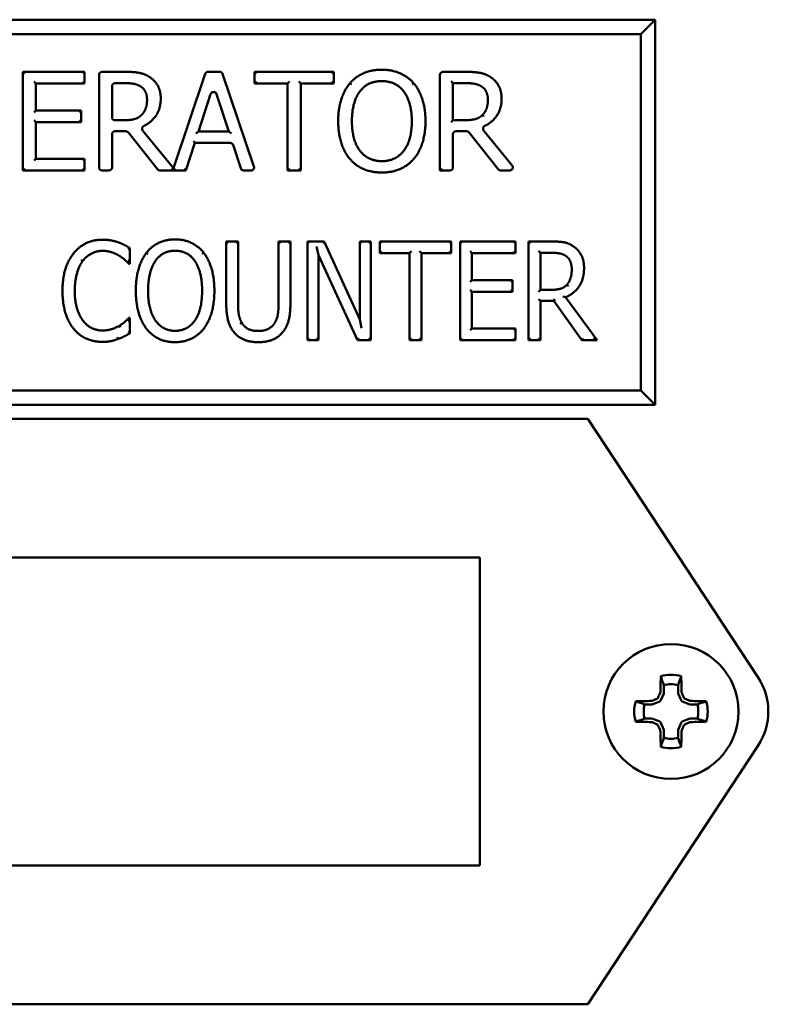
# Model space of a CAD drawing. Header units: inches. Extents: x 0 to 102, y 2 to 64.
# Tile 7 of 13: x 57.43 to 58.65, y 44.41 to 46.01. Entities that reach past the tile are written whole.
import ezdxf

# ---------------------------------------------------------------- set-up
doc = ezdxf.new("R2010")
doc.units = ezdxf.units.IN
doc.header["$LTSCALE"] = 3
doc.header["$MEASUREMENT"] = 0
doc.layers.add('Visible (ANSI)', color=7, linetype='Continuous', lineweight=50)

msp = doc.modelspace()

# ---------------------------------------------------------------- linework, layer by layer
at = {"layer": 'Visible (ANSI)'}
for p, q in [((58.464, 46.0077), (56.7765, 46.0077)), ((58.4406, 45.9843), (58.464, 46.0077)), ((58.464, 45.3827), (58.464, 46.0077)), ((56.7999, 45.9843), (58.4406, 45.9843)), ((58.4406, 45.9843), (58.4406, 45.4062)), ((57.4417, 45.9202), (57.4387, 45.9232)), ((57.4387, 45.7632), (57.4387, 45.9232)), ((57.4387, 45.9232), (57.5388, 45.9232)), ((57.5358, 45.9202), (57.5388, 45.9232)), ((57.5388, 45.9232), (57.5388, 45.9043)), ((57.5622, 45.7682), (57.5622, 45.9182)), ((57.5672, 45.9232), (57.6034, 45.9232)), ((57.6828, 45.7671), (57.7342, 45.9198)), ((57.739, 45.9232), (57.758, 45.9232)), ((57.7627, 45.9198), (57.8133, 45.7698)), ((57.8174, 45.9202), (57.8144, 45.9232)), ((57.8144, 45.9043), (57.8144, 45.9232)), ((57.8144, 45.9232), (57.943, 45.9232)), ((57.94, 45.9202), (57.943, 45.9232)), ((57.943, 45.9232), (57.943, 45.9043)), ((58.1149, 45.7632), (58.1149, 45.9182)), ((58.1199, 45.9232), (58.1561, 45.9232)), ((57.457, 45.9073), (57.46, 45.9043)), ((57.46, 45.9043), (57.46, 45.8604)), ((57.5388, 45.9043), (57.46, 45.9043)), ((57.5358, 45.9073), (57.5388, 45.9043)), ((57.5834, 45.8998), (57.5834, 45.8496)), ((57.6046, 45.9048), (57.5884, 45.9048)), ((57.8174, 45.9073), (57.8144, 45.9043)), ((57.868, 45.9043), (57.8144, 45.9043)), ((57.871, 45.9073), (57.868, 45.9043)), ((57.868, 45.7632), (57.868, 45.9043)), ((57.8863, 45.9073), (57.8893, 45.9043)), ((57.943, 45.9043), (57.8893, 45.9043)), ((57.8893, 45.9043), (57.8893, 45.7632)), ((57.94, 45.9073), (57.943, 45.9043)), ((58.1332, 45.9078), (58.1362, 45.9048)), ((58.1573, 45.9048), (58.1362, 45.9048)), ((58.1362, 45.9048), (58.1362, 45.8446)), ((57.7432, 45.8869), (57.7233, 45.8261)), ((57.7727, 45.8261), (57.7527, 45.8869)), ((57.457, 45.8574), (57.46, 45.8604)), ((57.46, 45.8604), (57.5335, 45.8604)), ((57.5305, 45.8574), (57.5335, 45.8604)), ((57.5335, 45.8604), (57.5335, 45.8415)), ((57.457, 45.8445), (57.46, 45.8415)), ((57.5305, 45.8445), (57.5335, 45.8415)), ((57.5884, 45.8446), (57.6021, 45.8446)), ((58.1332, 45.8416), (58.1362, 45.8446)), ((58.1362, 45.8446), (58.1548, 45.8446)), ((57.5335, 45.8415), (57.46, 45.8415)), ((57.46, 45.8415), (57.46, 45.7821)), ((57.5834, 45.8218), (57.5834, 45.7682)), ((57.6054, 45.8268), (57.5884, 45.8268)), ((57.6569, 45.7651), (57.6093, 45.825)), ((57.6333, 45.8277), (57.6828, 45.7671)), ((57.7192, 45.8231), (57.7233, 45.8261)), ((57.7233, 45.8261), (57.7727, 45.8261)), ((57.7769, 45.8231), (57.7727, 45.8261)), ((58.1362, 45.8218), (58.1362, 45.7682)), ((58.1581, 45.8268), (58.1412, 45.8268)), ((58.2096, 45.7651), (58.162, 45.825)), ((58.186, 45.8277), (58.2321, 45.7713)), ((57.7175, 45.8079), (57.703, 45.7632)), ((57.7153, 45.8109), (57.7175, 45.8079)), ((57.7749, 45.8079), (57.7175, 45.8079)), ((57.792, 45.7666), (57.7797, 45.8045)), ((57.457, 45.7791), (57.46, 45.7821)), ((57.46, 45.7821), (57.5388, 45.7821)), ((57.5358, 45.7791), (57.5388, 45.7821)), ((57.5388, 45.7821), (57.5388, 45.7632)), ((57.4417, 45.7662), (57.4387, 45.7632)), ((57.5358, 45.7662), (57.5388, 45.7632)), ((57.6797, 45.7662), (57.6833, 45.7645)), ((57.6828, 45.7671), (57.6833, 45.7645)), ((57.6856, 45.7662), (57.6833, 45.7645)), ((57.7008, 45.7662), (57.703, 45.7632)), ((57.871, 45.7662), (57.868, 45.7632)), ((57.8863, 45.7662), (57.8893, 45.7632)), ((58.1179, 45.7662), (58.1149, 45.7632)), ((57.5388, 45.7632), (57.4387, 45.7632)), ((57.5784, 45.7632), (57.5672, 45.7632)), ((57.703, 45.7632), (57.6608, 45.7632)), ((57.8086, 45.7632), (57.7967, 45.7632)), ((57.8893, 45.7632), (57.868, 45.7632)), ((58.1312, 45.7632), (58.1149, 45.7632)), ((58.2282, 45.7632), (58.2135, 45.7632)), ((57.6123, 45.6373), (57.6123, 45.6116)), ((57.7715, 45.645), (57.7685, 45.648)), ((57.7685, 45.5481), (57.7685, 45.648)), ((57.7685, 45.648), (57.7876, 45.648)), ((57.7846, 45.645), (57.7876, 45.648)), ((57.7876, 45.648), (57.7876, 45.5481)), ((57.8564, 45.645), (57.8534, 45.648)), ((57.8534, 45.5476), (57.8534, 45.648)), ((57.8534, 45.648), (57.8726, 45.648)), ((57.8696, 45.645), (57.8726, 45.648)), ((57.8726, 45.648), (57.8726, 45.5481)), ((57.9031, 45.645), (57.9001, 45.648)), ((57.9001, 45.488), (57.9001, 45.648)), ((57.9001, 45.648), (57.9272, 45.648)), ((57.9149, 45.6396), (57.9179, 45.6259)), ((57.9252, 45.645), (57.9272, 45.648)), ((57.9272, 45.648), (57.985, 45.5213)), ((57.988, 45.645), (57.985, 45.648)), ((57.985, 45.5213), (57.985, 45.648)), ((57.985, 45.648), (58.0029, 45.648)), ((57.9999, 45.645), (58.0029, 45.648)), ((58.0029, 45.648), (58.0029, 45.488)), ((58.0204, 45.645), (58.0174, 45.648)), ((58.0174, 45.629), (58.0174, 45.648)), ((58.0174, 45.648), (58.1333, 45.648)), ((58.1303, 45.645), (58.1333, 45.648)), ((58.1333, 45.648), (58.1333, 45.629)), ((58.1507, 45.645), (58.1477, 45.648)), ((58.1477, 45.488), (58.1477, 45.648)), ((58.1477, 45.648), (58.2377, 45.648)), ((58.2347, 45.645), (58.2377, 45.648)), ((58.2377, 45.648), (58.2377, 45.629)), ((58.2617, 45.645), (58.2587, 45.648)), ((58.2587, 45.488), (58.2587, 45.648)), ((58.2587, 45.648), (58.2958, 45.648)), ((57.9179, 45.6259), (57.9179, 45.488)), ((57.9814, 45.488), (57.9179, 45.6259)), ((58.0204, 45.632), (58.0174, 45.629)), ((58.0658, 45.629), (58.0174, 45.629)), ((58.0688, 45.632), (58.0658, 45.629)), ((58.0658, 45.488), (58.0658, 45.629)), ((58.082, 45.632), (58.085, 45.629)), ((58.1333, 45.629), (58.085, 45.629)), ((58.085, 45.629), (58.085, 45.488)), ((58.1303, 45.632), (58.1333, 45.629)), ((58.1639, 45.632), (58.1669, 45.629)), ((58.2377, 45.629), (58.1669, 45.629)), ((58.1669, 45.629), (58.1669, 45.5852)), ((58.2347, 45.632), (58.2377, 45.629)), ((58.2749, 45.6325), (58.2779, 45.6295)), ((58.2968, 45.6295), (58.2779, 45.6295)), ((58.2779, 45.6295), (58.2779, 45.5694)), ((57.5333, 45.618), (57.5357, 45.6162)), ((57.6123, 45.6116), (57.6108, 45.6116)), ((57.6113, 45.6127), (57.6123, 45.6116)), ((58.1639, 45.5822), (58.1669, 45.5852)), ((58.1669, 45.5852), (58.2329, 45.5852)), ((58.2299, 45.5822), (58.2329, 45.5852)), ((58.2329, 45.5852), (58.2329, 45.5663)), ((58.1639, 45.5693), (58.1669, 45.5663)), ((58.2329, 45.5663), (58.1669, 45.5663)), ((58.1669, 45.5663), (58.1669, 45.5069)), ((58.2299, 45.5693), (58.2329, 45.5663)), ((58.2749, 45.5664), (58.2779, 45.5694)), ((58.2779, 45.5694), (58.2947, 45.5694)), ((58.3142, 45.5589), (58.3189, 45.5576)), ((58.3189, 45.5576), (58.3701, 45.488)), ((58.2749, 45.5546), (58.2779, 45.5516)), ((58.2997, 45.5516), (58.2779, 45.5516)), ((58.2779, 45.5516), (58.2779, 45.488)), ((58.3012, 45.5546), (58.2997, 45.5516)), ((58.3453, 45.488), (58.2997, 45.5516)), ((57.5972, 45.5089), (57.5956, 45.5114)), ((57.6109, 45.5243), (57.6123, 45.5243)), ((57.6114, 45.5233), (57.6123, 45.5243)), ((57.6123, 45.5243), (57.6123, 45.4988)), ((57.988, 45.5075), (57.985, 45.5213)), ((58.1639, 45.5039), (58.1669, 45.5069)), ((58.1669, 45.5069), (58.2377, 45.5069)), ((58.2347, 45.5039), (58.2377, 45.5069)), ((58.2377, 45.5069), (58.2377, 45.488)), ((57.5921, 45.4926), (57.5932, 45.4898)), ((57.9031, 45.491), (57.9001, 45.488)), ((57.9179, 45.488), (57.9001, 45.488)), ((57.9149, 45.491), (57.9179, 45.488)), ((57.9833, 45.491), (57.9814, 45.488)), ((58.0029, 45.488), (57.9814, 45.488)), ((57.9999, 45.491), (58.0029, 45.488)), ((58.0688, 45.491), (58.0658, 45.488)), ((58.085, 45.488), (58.0658, 45.488)), ((58.082, 45.491), (58.085, 45.488)), ((58.1507, 45.491), (58.1477, 45.488)), ((58.2377, 45.488), (58.1477, 45.488)), ((58.2347, 45.491), (58.2377, 45.488)), ((58.2617, 45.491), (58.2587, 45.488)), ((58.2779, 45.488), (58.2587, 45.488)), ((58.2749, 45.491), (58.2779, 45.488)), ((58.3468, 45.491), (58.3453, 45.488)), ((58.3701, 45.488), (58.3453, 45.488)), ((58.3641, 45.491), (58.3701, 45.488)), ((58.4406, 45.4062), (56.7999, 45.4062)), ((58.4406, 45.4062), (58.464, 45.3827)), ((56.7765, 45.3827), (58.464, 45.3827)), ((58.3547, 45.3604), (56.8797, 45.3604)), ((58.631, 44.9403), (58.3547, 45.3604)), ((57.0547, 45.1354), (58.1797, 45.1354)), ((58.1797, 45.1354), (58.1797, 44.6354)), ((58.4781, 44.9281), (58.4781, 44.9161)), ((58.5012, 44.9161), (58.5012, 44.9281)), ((58.4779, 44.9148), (58.4733, 44.9037)), ((58.5061, 44.9037), (58.5015, 44.9148)), ((58.4589, 44.8969), (58.4469, 44.8969)), ((58.4714, 44.9018), (58.4603, 44.8972)), ((58.5191, 44.8972), (58.508, 44.9018)), ((58.5324, 44.8969), (58.5205, 44.8969)), ((58.4469, 44.8738), (58.4589, 44.8738)), ((58.4603, 44.8736), (58.4714, 44.869)), ((58.508, 44.869), (58.5191, 44.8736)), ((58.5205, 44.8738), (58.5324, 44.8738)), ((58.4733, 44.8671), (58.4779, 44.8559)), ((58.4781, 44.8546), (58.4781, 44.8426)), ((58.5012, 44.8426), (58.5012, 44.8546)), ((58.5015, 44.8559), (58.5061, 44.8671)), ((58.3547, 44.4104), (58.631, 44.8304)), ((58.1797, 44.6354), (57.0547, 44.6354)), ((56.8797, 44.4104), (58.3547, 44.4104))]:
    msp.add_line(p, q, dxfattribs=at)
msp.add_circle((58.4897, 44.8854), 0.1095, dxfattribs=at)
for centre, radius, start, end in [((57.5672, 45.9182), 0.005, 90, 180), ((57.739, 45.9182), 0.005, 90, 161.3703), ((57.758, 45.9182), 0.005, 18.6297, 90), ((58.1199, 45.9182), 0.005, 90, 180), ((57.5884, 45.8998), 0.005, 90, 180), ((57.748, 45.8854), 0.005, 18.1979, 161.8911), ((57.5884, 45.8496), 0.005, 180, 270), ((57.5884, 45.8218), 0.005, 90, 180), ((57.6054, 45.8218), 0.005, 38.46, 90), ((58.1412, 45.8218), 0.005, 90, 180), ((58.1581, 45.8218), 0.005, 38.46, 90), ((57.7749, 45.8029), 0.005, 17.9854, 90), ((57.5672, 45.7682), 0.005, 180, 270), ((57.5784, 45.7682), 0.005, 270, 0), ((57.6608, 45.7682), 0.005, 218.46, 270), ((57.7967, 45.7682), 0.005, 197.9854, 270), ((57.8086, 45.7682), 0.005, 270, 18.6297), ((58.1312, 45.7682), 0.005, 270, 0), ((58.2135, 45.7682), 0.005, 218.46, 270), ((58.2282, 45.7682), 0.005, 270, 39.2662), ((58.4897, 44.8854), 0.0596, 73.8745, 106.1255), ((58.5475, 44.8854), 0.1, 326.6593, 33.3407), ((58.4897, 44.8854), 0.0443, 74.8789, 105.1211), ((58.47, 44.905), 0.00349, 292.4926, 337.5074), ((58.5093, 44.905), 0.00349, 202.4926, 247.5074), ((58.4897, 44.8854), 0.0596, 163.8745, 196.1255), ((58.4897, 44.8854), 0.0443, 164.8789, 195.1211), ((58.4897, 44.8854), 0.0443, 344.8789, 15.1211), ((58.4897, 44.8854), 0.0596, 343.8745, 16.1255), ((58.47, 44.8657), 0.00349, 22.4926, 67.5074), ((58.5093, 44.8657), 0.00349, 112.4926, 157.5074), ((58.4897, 44.8854), 0.0443, 254.8789, 285.1211), ((58.4897, 44.8854), 0.0596, 253.8745, 286.1255)]:
    msp.add_arc(centre, radius, start, end, dxfattribs=at)
for centre, major_axis, ratio, start_param, end_param in [((58.4871, 44.8854), (0, -0.1699), 0.087156, 4.368543, 4.523609), ((58.4923, 44.8854), (0, 0.1699), 0.087156, 4.901169, 5.056235), ((58.4897, 44.888), (-0.1699, 0), 0.087156, 4.901169, 5.056235), ((58.4578, 44.906), (0.00281, 0.00209), 0.981266, 4.080832, 4.472754), ((58.4847, 44.8975), (-0.1565, -0.0648), 0.087156, 4.789181, 4.839945), ((58.4657, 44.9093), (0.00246, 0.00246), 0.979908, 4.319099, 5.105679), ((58.4775, 44.8904), (-0.0648, -0.1565), 0.087156, 4.584833, 4.635597), ((58.4691, 44.9172), (0.00209, 0.00281), 0.981266, 4.952024, 5.343946), ((58.4746, 44.9161), (0.00345, -0.00069), 0.996045, 6.087593, 6.478778), ((58.5048, 44.9161), (0.00345, 0.00069), 0.996045, 2.946, 3.337185), ((58.5103, 44.9172), (0.00209, -0.00281), 0.981266, 4.080832, 4.472754), ((58.5019, 44.8904), (-0.0648, 0.1565), 0.087156, 4.789181, 4.839945), ((58.5136, 44.9093), (0.00246, -0.00246), 0.979908, 4.319099, 5.105679), ((58.4947, 44.8975), (-0.1565, 0.0648), 0.087156, 4.584833, 4.635597), ((58.5216, 44.906), (-0.00281, 0.00209), 0.981266, 1.810431, 2.202354), ((58.4897, 44.888), (-0.1699, 0), 0.087156, 4.368543, 4.523609), ((58.4589, 44.9004), (-0.00069, 0.00345), 0.996045, 2.946, 3.337185), ((58.5205, 44.9004), (0.00069, 0.00345), 0.996045, 2.946, 3.337185), ((58.4589, 44.8703), (0.00069, 0.00345), 0.996045, 6.087593, 6.478778), ((58.5205, 44.8703), (-0.00069, 0.00345), 0.996045, 6.087593, 6.478778), ((58.4897, 44.8828), (0.1699, 0), 0.087156, 4.368543, 4.523609), ((58.4578, 44.8648), (-0.00281, 0.00209), 0.981266, 4.952024, 5.343946), ((58.4847, 44.8732), (0.1565, -0.0648), 0.087156, 4.584833, 4.635597), ((58.4657, 44.8614), (-0.00246, 0.00246), 0.979908, 4.319099, 5.105679), ((58.4775, 44.8803), (0.0648, -0.1565), 0.087156, 4.789181, 4.839945), ((58.4691, 44.8535), (0.00209, -0.00281), 0.981266, 0.939239, 1.331162), ((58.4746, 44.8546), (0.00345, 0.00069), 0.996045, 6.087593, 6.478778), ((58.5048, 44.8546), (0.00345, -0.00069), 0.996045, 2.946, 3.337185), ((58.5103, 44.8535), (0.00209, 0.00281), 0.981266, 1.810431, 2.202354), ((58.5019, 44.8803), (0.0648, 0.1565), 0.087156, 4.584833, 4.635597), ((58.5136, 44.8614), (-0.00246, -0.00246), 0.979908, 4.319099, 5.105679), ((58.4947, 44.8732), (0.1565, 0.0648), 0.087156, 4.789181, 4.839945), ((58.5216, 44.8648), (0.00281, 0.00209), 0.981266, 0.939239, 1.331162), ((58.4897, 44.8828), (0.1699, 0), 0.087156, 4.901169, 5.056235), ((58.4871, 44.8854), (0, -0.1699), 0.087156, 4.901169, 5.056235), ((58.4923, 44.8854), (0, 0.1699), 0.087156, 4.368543, 4.523609)]:
    msp.add_ellipse(centre, major_axis=major_axis, ratio=ratio, start_param=start_param, end_param=end_param, dxfattribs=at)
for points, degree in [([(57.9693, 45.9049), (57.9786, 45.9155), (58.0047, 45.9266), (58.0208, 45.9266)], 2), ([(58.0208, 45.9266), (58.0371, 45.9266), (58.0633, 45.9151), (58.0724, 45.9049)], 2), ([(57.6034, 45.9232), (57.6171, 45.9232), (57.6357, 45.9202), (57.6441, 45.9148)], 2), ([(57.6441, 45.9148), (57.6525, 45.9093), (57.6623, 45.8923), (57.6623, 45.8797)], 2), ([(58.1561, 45.9232), (58.1699, 45.9232), (58.1884, 45.9202), (58.1968, 45.9148)], 2), ([(58.1968, 45.9148), (58.2053, 45.9093), (58.215, 45.8923), (58.215, 45.8797)], 2), ([(57.9501, 45.8432), (57.9501, 45.8633), (57.9601, 45.8939), (57.9693, 45.9049)], 2), ([(58.0209, 45.9081), (58.0094, 45.9081), (57.992, 45.9001), (57.9854, 45.8915)], 2), ([(58.0563, 45.8915), (58.0499, 45.8998), (58.032, 45.9081), (58.0209, 45.9081)], 2), ([(58.0724, 45.9049), (58.0814, 45.8943), (58.0916, 45.8632), (58.0916, 45.8432)], 2), ([(58.1827, 45.8993), (58.1782, 45.9023), (58.1661, 45.9048), (58.1573, 45.9048)], 2), ([(58.1928, 45.8781), (58.1928, 45.8851), (58.1879, 45.8958), (58.1827, 45.8993)], 2), ([(57.9854, 45.8915), (57.979, 45.8834), (57.9723, 45.8587), (57.9723, 45.8432)], 2), ([(58.0694, 45.8432), (58.0694, 45.859), (58.0625, 45.8835), (58.0563, 45.8915)], 2), ([(58.1838, 45.8529), (58.1884, 45.8573), (58.1928, 45.8698), (58.1928, 45.8781)], 2), ([(58.1548, 45.8446), (58.164, 45.8446), (58.1787, 45.8479), (58.1838, 45.8529)], 2), ([(57.9692, 45.7816), (57.96, 45.7922), (57.9501, 45.8235), (57.9501, 45.8432)], 2), ([(57.9723, 45.8432), (57.9723, 45.8117), (57.9987, 45.7782), (58.0209, 45.7782)], 2), ([(58.0209, 45.7782), (58.0431, 45.7782), (58.0694, 45.8117), (58.0694, 45.8432)], 2), ([(58.0916, 45.8432), (58.0916, 45.8237), (58.0817, 45.7922), (58.0724, 45.7816)], 2), ([(58.0208, 45.7598), (58.0046, 45.7598), (57.9786, 45.7708), (57.9692, 45.7816)], 2), ([(58.0724, 45.7816), (58.0625, 45.7704), (58.0365, 45.7598), (58.0208, 45.7598)], 2), ([(57.5211, 45.6288), (57.5296, 45.6395), (57.5532, 45.6508), (57.5679, 45.6508)], 2), ([(57.5679, 45.6508), (57.5751, 45.6508), (57.5878, 45.6485), (57.5932, 45.6467)], 2), ([(57.5932, 45.6467), (57.5978, 45.645), (57.6075, 45.6402), (57.6123, 45.6373)], 2), ([(57.6392, 45.6297), (57.6476, 45.6403), (57.6711, 45.6513), (57.6856, 45.6513)], 2), ([(57.6856, 45.6513), (57.7003, 45.6513), (57.7238, 45.6399), (57.732, 45.6297)], 2), ([(58.2958, 45.648), (58.3081, 45.648), (58.3248, 45.645), (58.3323, 45.6395)], 2), ([(58.3323, 45.6395), (58.3399, 45.6341), (58.3487, 45.6171), (58.3487, 45.6045)], 2), ([(57.503, 45.5678), (57.503, 45.5879), (57.5122, 45.6177), (57.5211, 45.6288)], 2), ([(57.5676, 45.6327), (57.5584, 45.6327), (57.5419, 45.6242), (57.5357, 45.6162)], 2), ([(57.5946, 45.625), (57.5891, 45.6284), (57.5762, 45.6327), (57.5676, 45.6327)], 2), ([(57.6108, 45.6116), (57.6083, 45.6142), (57.6003, 45.6215), (57.5946, 45.625)], 2), ([(57.6219, 45.568), (57.6219, 45.5881), (57.6309, 45.6187), (57.6392, 45.6297)], 2), ([(57.6856, 45.6329), (57.6752, 45.6329), (57.6595, 45.6249), (57.6536, 45.6163)], 2), ([(57.7176, 45.6163), (57.7119, 45.6246), (57.6957, 45.6329), (57.6856, 45.6329)], 2), ([(57.732, 45.6297), (57.7402, 45.619), (57.7493, 45.5879), (57.7493, 45.568)], 2), ([(58.3198, 45.6241), (58.3157, 45.6271), (58.3049, 45.6295), (58.2968, 45.6295)], 2), ([(58.3288, 45.6028), (58.3288, 45.6098), (58.3244, 45.6206), (58.3198, 45.6241)], 2), ([(57.5357, 45.6162), (57.5296, 45.608), (57.5229, 45.5833), (57.5229, 45.5678)], 2), ([(57.6536, 45.6163), (57.6479, 45.6081), (57.6418, 45.5835), (57.6418, 45.568)], 2), ([(57.7294, 45.568), (57.7294, 45.5838), (57.7232, 45.6083), (57.7176, 45.6163)], 2), ([(58.3487, 45.6045), (58.3487, 45.587), (58.3327, 45.5633), (58.3189, 45.5576)], 2), ([(58.3207, 45.5777), (58.3248, 45.5821), (58.3288, 45.5945), (58.3288, 45.6028)], 2), ([(58.2947, 45.5694), (58.3029, 45.5694), (58.3161, 45.5726), (58.3207, 45.5777)], 2), ([(57.5212, 45.5061), (57.5125, 45.5165), (57.503, 45.5476), (57.503, 45.5678)], 2), ([(57.5229, 45.5678), (57.5229, 45.5514), (57.53, 45.5276), (57.5362, 45.5195)], 2), ([(57.6392, 45.5064), (57.6309, 45.517), (57.6219, 45.5482), (57.6219, 45.568)], 2), ([(57.6418, 45.568), (57.6418, 45.5364), (57.6656, 45.503), (57.6856, 45.503)], 2), ([(57.6856, 45.503), (57.7057, 45.503), (57.7294, 45.5364), (57.7294, 45.568)], 2), ([(57.7493, 45.568), (57.7493, 45.5485), (57.7403, 45.517), (57.732, 45.5064)], 2), ([(57.7822, 45.4994), (57.7747, 45.5077), (57.7685, 45.531), (57.7685, 45.5481)], 2), ([(57.7876, 45.5481), (57.7876, 45.537), (57.7901, 45.5219), (57.7939, 45.5158)], 2), ([(57.8472, 45.5158), (57.8508, 45.5219), (57.8534, 45.5368), (57.8534, 45.5476)], 2), ([(57.8726, 45.5481), (57.8726, 45.5314), (57.8665, 45.5075), (57.8588, 45.4994)], 2), ([(57.5362, 45.5195), (57.5422, 45.5116), (57.5585, 45.5035), (57.5676, 45.5035)], 2), ([(57.5676, 45.5035), (57.5759, 45.5035), (57.59, 45.5081), (57.5956, 45.5114)], 2), ([(57.5956, 45.5114), (57.6009, 45.5148), (57.6087, 45.5218), (57.6109, 45.5243)], 2), ([(57.7939, 45.5158), (57.7976, 45.5093), (57.8108, 45.5027), (57.8204, 45.5027)], 2), ([(57.8204, 45.5027), (57.8294, 45.5027), (57.8434, 45.5093), (57.8472, 45.5158)], 2), ([(57.5676, 45.4851), (57.5535, 45.4851), (57.5297, 45.4956), (57.5212, 45.5061)], 2), ([(57.6123, 45.4988), (57.6075, 45.4964), (57.5992, 45.4918), (57.5932, 45.4898)], 2), ([(57.6856, 45.4846), (57.6709, 45.4846), (57.6476, 45.4956), (57.6392, 45.5064)], 2), ([(57.732, 45.5064), (57.7232, 45.4952), (57.6996, 45.4846), (57.6856, 45.4846)], 2), ([(57.8204, 45.4846), (57.8077, 45.4846), (57.7888, 45.492), (57.7822, 45.4994)], 2), ([(57.8588, 45.4994), (57.852, 45.4918), (57.8337, 45.4846), (57.8204, 45.4846)], 2), ([(57.5932, 45.4898), (57.5869, 45.4874), (57.5762, 45.4851), (57.5676, 45.4851)], 2), ([(58.4781, 44.9281), (58.4765, 44.933), (58.4748, 44.9378), (58.4731, 44.9426)], 3), ([(58.5012, 44.9281), (58.5029, 44.933), (58.5046, 44.9378), (58.5062, 44.9426)], 3), ([(58.4469, 44.8969), (58.4421, 44.8986), (58.4373, 44.9003), (58.4324, 44.9019)], 3), ([(58.5324, 44.8969), (58.5373, 44.8986), (58.5421, 44.9003), (58.547, 44.9019)], 3), ([(58.4469, 44.8738), (58.4421, 44.8722), (58.4373, 44.8705), (58.4324, 44.8688)], 3), ([(58.5324, 44.8738), (58.5373, 44.8722), (58.5421, 44.8705), (58.547, 44.8688)], 3), ([(58.4781, 44.8426), (58.4765, 44.8378), (58.4748, 44.8329), (58.4731, 44.8281)], 3), ([(58.5012, 44.8426), (58.5029, 44.8378), (58.5046, 44.8329), (58.5062, 44.8281)], 3)]:
    msp.add_open_spline(points, degree=degree, dxfattribs=at)
for points, degree, knots in [([(57.6299, 45.8993), (57.6254, 45.9023), (57.6134, 45.9048), (57.6046, 45.9048)], 2, [0.003534, 0.003534, 0.003534, 1, 2, 2, 2]), ([(57.6299, 45.8993), (57.63, 45.8993), (57.63, 45.8993), (57.63, 45.8993), (57.63, 45.8993), (57.63, 45.8993)], 3, [0, 0, 0, 0, 0.0000975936, 0.0000975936, 0.0001951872, 0.0001951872, 0.0001951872, 0.0001951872]), ([(57.6401, 45.8781), (57.6401, 45.8851), (57.6352, 45.8958), (57.63, 45.8993)], 2, [0, 0, 0, 1, 1.996925, 1.996925, 1.996925]), ([(57.9716, 45.903), (57.9716, 45.903), (57.9716, 45.903), (57.9713, 45.9032), (57.971, 45.9035), (57.9704, 45.9039), (57.9702, 45.9042), (57.9697, 45.9045), (57.9696, 45.9047), (57.9694, 45.9049), (57.9693, 45.9049), (57.9693, 45.9049)], 3, [-0.00005556, -0.00005556, -0.00005556, -0.00005556, 0, 0, 0.00302221, 0.00302221, 0.00599907, 0.00599907, 0.0089757, 0.0089757, 0.01195221, 0.01195221, 0.01195221, 0.01195221]), ([(58.0701, 45.9029), (58.0701, 45.9029), (58.0701, 45.9029), (58.0704, 45.9032), (58.0707, 45.9035), (58.0713, 45.9039), (58.0715, 45.9042), (58.0719, 45.9045), (58.0721, 45.9047), (58.0723, 45.9049), (58.0724, 45.9049), (58.0724, 45.9049)], 3, [-0.01200753, -0.01200753, -0.01200753, -0.01200753, -0.01195197, -0.01195197, -0.00893004, -0.00893004, -0.00595325, -0.00595325, -0.00297659, -0.00297659, 0, 0, 0, 0]), ([(57.6311, 45.853), (57.6357, 45.8573), (57.6401, 45.8698), (57.6401, 45.8781)], 2, [0.004689, 0.004689, 0.004689, 1, 2, 2, 2]), ([(57.6623, 45.8797), (57.6623, 45.8622), (57.6462, 45.8409), (57.6349, 45.8353)], 2, [0, 0, 0, 1, 1.800624, 1.800624, 1.800624]), ([(58.215, 45.8797), (58.215, 45.8622), (58.1989, 45.8409), (58.1877, 45.8353)], 2, [0, 0, 0, 1, 1.800624, 1.800624, 1.800624]), ([(57.6021, 45.8446), (57.6113, 45.8446), (57.6259, 45.8478), (57.631, 45.8529)], 2, [0, 0, 0, 1, 1.995816, 1.995816, 1.995816]), ([(57.6311, 45.853), (57.631, 45.8529), (57.631, 45.8529), (57.631, 45.8529), (57.631, 45.8529), (57.631, 45.8529)], 3, [0, 0, 0, 0, 0.0001524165, 0.0001524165, 0.000304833, 0.000304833, 0.000304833, 0.000304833]), ([(58.1858, 45.8508), (58.1858, 45.8508), (58.1858, 45.8508), (58.1856, 45.8511), (58.1853, 45.8513), (58.1848, 45.8519), (58.1845, 45.8521), (58.1842, 45.8525), (58.184, 45.8526), (58.1838, 45.8529), (58.1838, 45.8529), (58.1838, 45.8529)], 3, [-0.00005556, -0.00005556, -0.00005556, -0.00005556, 0, 0, 0.00302231, 0.00302231, 0.00599922, 0.00599922, 0.00897583, 0.00897583, 0.01195227, 0.01195227, 0.01195227, 0.01195227]), ([(57.6333, 45.8277), (57.6328, 45.8282), (57.6325, 45.8288), (57.6322, 45.83), (57.6321, 45.8307), (57.6322, 45.832), (57.6324, 45.8326), (57.6329, 45.8336), (57.6333, 45.8341), (57.634, 45.8348), (57.6344, 45.8351), (57.6349, 45.8353)], 3, [0, 0, 0, 0, 0.00496118, 0.00496118, 0.00992237, 0.00992237, 0.01488355, 0.01488355, 0.01888589, 0.01888589, 0.02288822, 0.02288822, 0.02288822, 0.02288822]), ([(58.186, 45.8277), (58.1856, 45.8282), (58.1853, 45.8288), (58.1849, 45.83), (58.1848, 45.8307), (58.185, 45.832), (58.1851, 45.8326), (58.1857, 45.8336), (58.186, 45.8341), (58.1868, 45.8348), (58.1872, 45.8351), (58.1877, 45.8353)], 3, [0, 0, 0, 0, 0.00496118, 0.00496118, 0.00992237, 0.00992237, 0.01488355, 0.01488355, 0.01888589, 0.01888589, 0.02288822, 0.02288822, 0.02288822, 0.02288822]), ([(57.6093, 45.6356), (57.6093, 45.6356), (57.6094, 45.6356), (57.6097, 45.6358), (57.6101, 45.636), (57.6108, 45.6364), (57.6111, 45.6366), (57.6117, 45.6369), (57.6119, 45.6371), (57.6122, 45.6372), (57.6123, 45.6373), (57.6123, 45.6373), (57.6123, 45.6373), (57.6123, 45.6373)], 3, [-0.01289265, -0.01289265, -0.01289265, -0.01289265, -0.01282887, -0.01282887, -0.00968634, -0.00968634, -0.00635187, -0.00635187, -0.00346366, -0.00346366, -0.00082858, -0.00082858, 0, 0, 0, 0]), ([(57.6416, 45.6278), (57.6415, 45.6278), (57.6415, 45.6278), (57.6412, 45.6281), (57.6409, 45.6283), (57.6403, 45.6288), (57.6401, 45.629), (57.6396, 45.6293), (57.6395, 45.6294), (57.6392, 45.6296), (57.6392, 45.6297), (57.6392, 45.6297)], 3, [-0.00005556, -0.00005556, -0.00005556, -0.00005556, 0, 0, 0.00302222, 0.00302222, 0.00599909, 0.00599909, 0.00897571, 0.00897571, 0.01195222, 0.01195222, 0.01195222, 0.01195222]), ([(57.7297, 45.6278), (57.7297, 45.6278), (57.7297, 45.6278), (57.73, 45.6281), (57.7303, 45.6283), (57.7309, 45.6288), (57.7311, 45.629), (57.7316, 45.6293), (57.7317, 45.6294), (57.732, 45.6296), (57.732, 45.6297), (57.732, 45.6297)], 3, [-0.01200752, -0.01200752, -0.01200752, -0.01200752, -0.01195196, -0.01195196, -0.00893004, -0.00893004, -0.00595326, -0.00595326, -0.0029766, -0.0029766, 0, 0, 0, 0]), ([(57.6093, 45.6173), (57.6093, 45.6173), (57.6094, 45.6173), (57.6098, 45.6162), (57.6102, 45.6152), (57.6109, 45.6137), (57.6111, 45.6132), (57.6113, 45.6127)], 3, [-0.00013989, -0.00013989, -0.00013989, -0.00013989, 0, 0, 0.00839099, 0.00839099, 0.0126901, 0.0126901, 0.0126901, 0.0126901]), ([(57.6113, 45.6127), (57.6112, 45.6126), (57.6112, 45.6125), (57.611, 45.6122), (57.6109, 45.612), (57.6108, 45.6117), (57.6108, 45.6116), (57.6108, 45.6116)], 3, [0.005591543, 0.005591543, 0.005591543, 0.005591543, 0.006844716, 0.006844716, 0.009718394, 0.009718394, 0.012474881, 0.012474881, 0.012474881, 0.012474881]), ([(58.3229, 45.5756), (58.3229, 45.5757), (58.3229, 45.5757), (58.3226, 45.5759), (58.3223, 45.5762), (58.3218, 45.5767), (58.3215, 45.5769), (58.3211, 45.5773), (58.3209, 45.5774), (58.3207, 45.5776), (58.3207, 45.5777), (58.3207, 45.5777)], 3, [-0.01200762, -0.01200762, -0.01200762, -0.01200762, -0.01195206, -0.01195206, -0.00892999, -0.00892999, -0.00595315, -0.00595315, -0.00297652, -0.00297652, 0, 0, 0, 0]), ([(57.6114, 45.5233), (57.6112, 45.5228), (57.6109, 45.5222), (57.6103, 45.5206), (57.6098, 45.5195), (57.6094, 45.5184), (57.6093, 45.5184), (57.6093, 45.5184)], 3, [0.00264465, 0.00264465, 0.00264465, 0.00264465, 0.00636506, 0.00636506, 0.01273645, 0.01273645, 0.01283935, 0.01283935, 0.01283935, 0.01283935]), ([(57.6109, 45.5243), (57.6109, 45.5243), (57.6109, 45.5242), (57.6111, 45.5239), (57.6111, 45.5237), (57.6113, 45.5234), (57.6113, 45.5233), (57.6114, 45.5233)], 3, [0, 0, 0, 0, 0.00273194, 0.00273194, 0.005731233, 0.005731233, 0.006511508, 0.006511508, 0.006511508, 0.006511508]), ([(57.7913, 45.5143), (57.7913, 45.5143), (57.7913, 45.5143), (57.7916, 45.5145), (57.792, 45.5147), (57.7926, 45.5151), (57.7929, 45.5152), (57.7934, 45.5155), (57.7935, 45.5156), (57.7938, 45.5158), (57.7939, 45.5158), (57.7939, 45.5158)], 3, [-0.00005556, -0.00005556, -0.00005556, -0.00005556, 0, 0, 0.00302225, 0.00302225, 0.00599915, 0.00599915, 0.00897576, 0.00897576, 0.01195223, 0.01195223, 0.01195223, 0.01195223]), ([(57.6093, 45.5007), (57.6093, 45.5007), (57.6094, 45.5007), (57.6096, 45.5005), (57.6099, 45.5004), (57.6104, 45.5001), (57.6106, 45.4999), (57.6111, 45.4996), (57.6114, 45.4994), (57.6119, 45.4991), (57.6121, 45.499), (57.6123, 45.4989), (57.6123, 45.4988), (57.6123, 45.4988)], 3, [-0.00006499, -0.00006499, -0.00006499, -0.00006499, 0, 0, 0.00224219, 0.00224219, 0.0044484, 0.0044484, 0.00766137, 0.00766137, 0.01042905, 0.01042905, 0.01300416, 0.01300416, 0.01300416, 0.01300416])]:
    msp.add_open_spline(points, degree=degree, knots=knots, dxfattribs=at)

doc.saveas('drawing.dxf')
